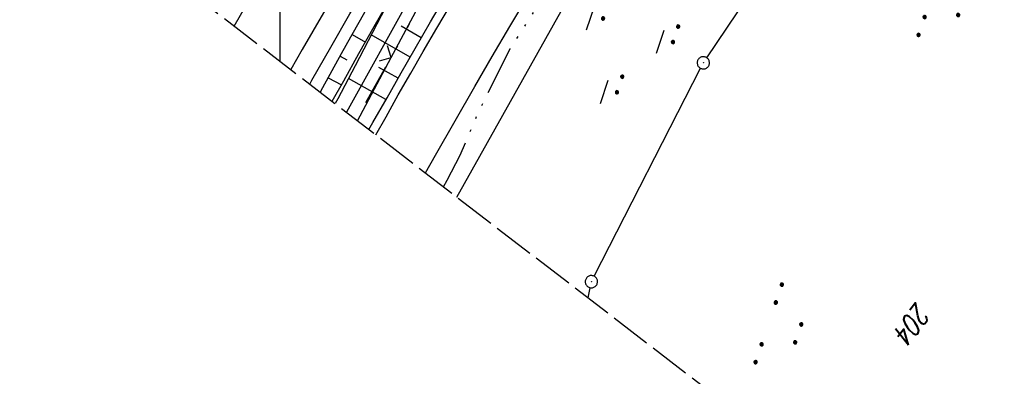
# Model space of a CAD drawing. Extents: x 510908 to 511586, y 472554 to 473315.
# Tile 2 of 34: x 510968 to 511088, y 472619 to 472663. Entities that reach past the tile are written whole.
import ezdxf

# ---------------------------------------------------------------- set-up
doc = ezdxf.new("R2010")
doc.units = 0
doc.header["$LTSCALE"] = 10
doc.header["$MEASUREMENT"] = 0
for name, pattern in [('ACAD_ISO14W100', [25.5, 12, -3, 0.5, -3, 0.5, -3, 0.5, -3]), ('LT00', [0]), ('LT09', [0.54, 0.2, -0.1, 0.02, -0.1, 0.02, -0.1]), ('LT14', [0.6, 0.5, -0.1])]:
    doc.linetypes.add(name, pattern=pattern)
doc.layers.get('0').update_dxf_attribs({"linetype": 'LT00'})
doc.layers.add('-BLATT_93-RAND', color=7, linetype='LT14', plot=False)
for name, color, linetype in [('DFK_AB_L', 21, 'LT00'), ('DFK_AB_P', 7, 'LT00'), ('DFK_FLUR_NR', 250, 'LT00'), ('DFK_NUTZUNG', 250, 'LT00'), ('GEMARKUNGSGRENZE', 3, 'LT09'), ('TELEKOM', 210, 'ACAD_ISO14W100'), ('V93_AFBR_BAB', 250, 'LT00'), ('V93_BOESCH', 250, 'LT00'), ('V93_BOSCHUNG', 250, 'LT00'), ('V93_LD_MARK', 250, 'LT00'), ('V93_RASTER', 250, 'LT00'), ('V93_ZAUN', 40, 'LT00'), ('V94_AFBR_BAB', 250, 'LT00'), ('V94_BOESCH', 250, 'LT00'), ('V94_BOSCHUNG', 250, 'LT00'), ('V94_LD_MARK', 250, 'LT00'), ('V94_ZAUN', 40, 'LT00')]:
    doc.layers.add(name, color=color, linetype=linetype)
doc.styles.get("Standard").update_dxf_attribs({"font": 'romans.shx'})

# ---------------------------------------------------------------- blocks, each defined once
blk = doc.blocks.new('SYMB0003')
at = {"color": 0, "linetype": 'ByBlock'}
for p, q in [((-0.015712, 0), (0.010166, 0.012015)), ((0, -0.021257), (-0.015712, 0)), ((0.010166, 0.012015), (0, -0.021257))]:
    blk.add_line(p, q, dxfattribs=at)
for points in [[(-0.031395, 0.499013), (-0.093691, 0.491144), (-0.154509, 0.475528), (-0.21289, 0.452414), (-0.267913, 0.422164), (-0.318712, 0.385257), (-0.364484, 0.342274), (-0.404509, 0.293893), (-0.438154, 0.240877), (-0.464888, 0.184062), (-0.484292, 0.124345), (-0.496058, 0.062667), (-0.5, 0)], [(-0.5, 0), (-0.496058, -0.062667), (-0.484292, -0.124345), (-0.464888, -0.184062), (-0.438154, -0.240877), (-0.404509, -0.293893), (-0.364485, -0.342274), (-0.318712, -0.385257), (-0.267914, -0.422164), (-0.21289, -0.452414), (-0.154509, -0.475529), (-0.093691, -0.491144), (-0.031395, -0.499014), (0.031395, -0.499014)], [(0.5, 0), (0.496057, 0.062667), (0.484292, 0.124345), (0.464888, 0.184062), (0.438153, 0.240877), (0.404509, 0.293893), (0.364484, 0.342274), (0.318712, 0.385257), (0.267913, 0.422164), (0.21289, 0.452414), (0.154509, 0.475528), (0.093691, 0.491144), (0.031395, 0.499013), (-0.031395, 0.499013)], [(0.031395, -0.499014), (0.093691, -0.491144), (0.154509, -0.475529), (0.21289, -0.452414), (0.267914, -0.422164), (0.318712, -0.385257), (0.364485, -0.342274), (0.404509, -0.293893), (0.438154, -0.240877), (0.464889, -0.184062), (0.484292, -0.124345), (0.496058, -0.062667), (0.5, 0)]]:
    blk.add_lwpolyline(points, dxfattribs=at)
blk = doc.blocks.new('SYMB0024')
at = {"color": 0, "linetype": 'ByBlock'}
for p, q in [((-0.5, 0.5), (0, 0)), ((0, 0), (0.5, 0.5))]:
    blk.add_line(p, q, dxfattribs=at)
blk = doc.blocks.new('SYMB7270')
at = {"color": 0, "linetype": 'ByBlock'}
for p, q in [((-0.215, 0.537919), (-0.215, 0.512081)), ((-0.21, 0.507895), (-0.21, 0.542105)), ((-0.205, 0.544164), (-0.205, 0.505836)), ((-0.2, 0.505204), (-0.2, 0.544796)), ((-0.195, 0.544164), (-0.195, 0.505836)), ((-0.19, 0.507895), (-0.19, 0.542105)), ((-0.185, 0.537919), (-0.185, 0.512081)), ((-0.18, 0.524874), (-0.18, 0.525146)), ((-0.015, 0.537919), (-0.015, 0.512081)), ((-0.01, 0.507895), (-0.01, 0.542105)), ((-0.005, 0.544164), (-0.005, 0.505836)), ((0, 0.505204), (0, 0.544796)), ((0.005, 0.544164), (0.005, 0.505836)), ((0.01, 0.507895), (0.01, 0.542105)), ((0.015, 0.537919), (0.015, 0.512081)), ((0.02, 0.524874), (0.02, 0.525146)), ((-0.1, 0.375), (0.2, 0.375)), ((-1.015, 0.087919), (-1.015, 0.062081)), ((-1.01, 0.057894), (-1.01, 0.092105)), ((-1.005, 0.094164), (-1.005, 0.055836)), ((-1, 0.055203), (-1, 0.094796)), ((-0.995, 0.094164), (-0.995, 0.055836)), ((-0.99, 0.057894), (-0.99, 0.092105)), ((-0.985, 0.087919), (-0.985, 0.062081)), ((-0.98, 0.074874), (-0.98, 0.075145)), ((-0.815, 0.087919), (-0.815, 0.062081)), ((-0.81, 0.057894), (-0.81, 0.092105)), ((-0.805, 0.094164), (-0.805, 0.055836)), ((-0.8, 0.055203), (-0.8, 0.094796)), ((-0.795, 0.094164), (-0.795, 0.055836)), ((-0.79, 0.057894), (-0.79, 0.092105)), ((-0.785, 0.087919), (-0.785, 0.062081)), ((-0.78, 0.074874), (-0.78, 0.075145)), ((0.585, 0.087919), (0.585, 0.062081)), ((0.59, 0.057895), (0.59, 0.092105)), ((0.595, 0.094164), (0.595, 0.055836)), ((0.6, 0.055204), (0.6, 0.094796)), ((0.605, 0.094164), (0.605, 0.055836)), ((0.61, 0.057895), (0.61, 0.092105)), ((0.615, 0.087919), (0.615, 0.062081)), ((0.62, 0.074874), (0.62, 0.075146)), ((0.785, 0.087919), (0.785, 0.062081)), ((0.79, 0.057895), (0.79, 0.092105)), ((0.795, 0.094164), (0.795, 0.055836)), ((0.8, 0.055204), (0.8, 0.094796)), ((0.805, 0.094164), (0.805, 0.055836)), ((0.81, 0.057895), (0.81, 0.092105)), ((0.815, 0.087919), (0.815, 0.062081)), ((0.82, 0.074874), (0.82, 0.075146)), ((-0.9, -0.075), (-0.6, -0.075)), ((0.7, -0.075), (1, -0.075)), ((-0.21, -0.392105), (-0.21, -0.357895)), ((-0.205, -0.355836), (-0.205, -0.394164)), ((-0.2, -0.394796), (-0.2, -0.355204)), ((-0.195, -0.355836), (-0.195, -0.394164)), ((-0.19, -0.392105), (-0.19, -0.357895)), ((-0.01, -0.392105), (-0.01, -0.357895)), ((-0.005, -0.355836), (-0.005, -0.394164)), ((0, -0.394796), (0, -0.355204)), ((0.005, -0.355836), (0.005, -0.394164)), ((0.01, -0.392105), (0.01, -0.357895)), ((-0.215, -0.362081), (-0.215, -0.387919)), ((-0.185, -0.362081), (-0.185, -0.387919)), ((-0.18, -0.375126), (-0.18, -0.374855)), ((-0.015, -0.362081), (-0.015, -0.387919)), ((0.015, -0.362081), (0.015, -0.387919)), ((0.02, -0.375126), (0.02, -0.374855)), ((-0.1, -0.525), (0.2, -0.525))]:
    blk.add_line(p, q, dxfattribs=at)
for points in [[(-0.18, 0.525), (-0.181981, 0.533678), (-0.18753, 0.540637), (-0.19555, 0.544499), (-0.20445, 0.544499), (-0.21247, 0.540637), (-0.218019, 0.533678), (-0.22, 0.525), (-0.218019, 0.516322), (-0.21247, 0.509363), (-0.20445, 0.505501), (-0.19555, 0.505501), (-0.18753, 0.509363), (-0.181981, 0.516322), (-0.18, 0.525)], [(-0.01247, 0.540637), (-0.018019, 0.533678), (-0.02, 0.525), (-0.018019, 0.516322), (-0.01247, 0.509363), (-0.00445, 0.505501)], [(0.00445, 0.544499), (-0.00445, 0.544499), (-0.01247, 0.540637)], [(-0.00445, 0.505501), (0.00445, 0.505501), (0.01247, 0.509363), (0.018019, 0.516322), (0.02, 0.525)], [(0.02, 0.525), (0.018019, 0.533678), (0.01247, 0.540637), (0.00445, 0.544499)], [(-0.98, 0.075), (-0.981981, 0.083678), (-0.98753, 0.090637), (-0.99555, 0.094498), (-1.00445, 0.094498), (-1.01247, 0.090637), (-1.018019, 0.083678), (-1.02, 0.075), (-1.018019, 0.066322), (-1.01247, 0.059363), (-1.00445, 0.055501), (-0.99555, 0.055501), (-0.98753, 0.059363), (-0.981981, 0.066322), (-0.98, 0.075)], [(-0.78, 0.075), (-0.781981, 0.083678), (-0.78753, 0.090637), (-0.79555, 0.094498), (-0.80445, 0.094498), (-0.81247, 0.090637), (-0.818019, 0.083678), (-0.82, 0.075), (-0.818019, 0.066322), (-0.81247, 0.059363), (-0.80445, 0.055501), (-0.79555, 0.055501), (-0.78753, 0.059363), (-0.781981, 0.066322), (-0.78, 0.075)], [(0.62, 0.075), (0.618019, 0.083678), (0.61247, 0.090637), (0.60445, 0.094499), (0.59555, 0.094499), (0.58753, 0.090637), (0.581981, 0.083678), (0.58, 0.075), (0.581981, 0.066322), (0.58753, 0.059363), (0.59555, 0.055501), (0.60445, 0.055501), (0.61247, 0.059363), (0.618019, 0.066322), (0.62, 0.075)], [(0.82, 0.075), (0.818019, 0.083678), (0.81247, 0.090637), (0.80445, 0.094499), (0.79555, 0.094499), (0.78753, 0.090637), (0.781981, 0.083678), (0.78, 0.075), (0.781981, 0.066322), (0.78753, 0.059363), (0.79555, 0.055501), (0.80445, 0.055501), (0.81247, 0.059363), (0.818019, 0.066322), (0.82, 0.075)], [(-0.18, -0.375), (-0.181981, -0.366322), (-0.18753, -0.359363), (-0.19555, -0.355501), (-0.20445, -0.355501), (-0.21247, -0.359363), (-0.218019, -0.366322), (-0.22, -0.375), (-0.218019, -0.383678), (-0.21247, -0.390637), (-0.20445, -0.394499), (-0.19555, -0.394499), (-0.18753, -0.390637), (-0.181981, -0.383678), (-0.18, -0.375)], [(-0.01247, -0.359363), (-0.018019, -0.366322), (-0.02, -0.375), (-0.018019, -0.383678), (-0.01247, -0.390637), (-0.00445, -0.394499)], [(0.00445, -0.355501), (-0.00445, -0.355501), (-0.01247, -0.359363)], [(0.02, -0.375), (0.018019, -0.366322), (0.01247, -0.359363), (0.00445, -0.355501)], [(-0.00445, -0.394499), (0.00445, -0.394499), (0.01247, -0.390637), (0.018019, -0.383678), (0.02, -0.375)]]:
    blk.add_lwpolyline(points, dxfattribs=at)
blk = doc.blocks.new('SYMB7111')
at = {"color": 0, "linetype": 'ByBlock'}
for p, q in [((-0.13, 0.202919), (-0.13, 0.177081)), ((-0.125, 0.172895), (-0.125, 0.207105)), ((-0.12, 0.209164), (-0.12, 0.170836)), ((-0.115, 0.170204), (-0.115, 0.209796)), ((-0.11, 0.209164), (-0.11, 0.170836)), ((-0.105, 0.172895), (-0.105, 0.207105)), ((-0.1, 0.202919), (-0.1, 0.177081)), ((-0.095, 0.189874), (-0.095, 0.190146)), ((0.1, 0.202919), (0.1, 0.177081)), ((0.105, 0.172895), (0.105, 0.207105)), ((0.11, 0.209164), (0.11, 0.170836)), ((0.115, 0.170204), (0.115, 0.209796)), ((0.12, 0.209164), (0.12, 0.170836)), ((0.125, 0.172895), (0.125, 0.207105)), ((0.13, 0.202919), (0.13, 0.177081)), ((0.135, 0.189874), (0.135, 0.190146)), ((-0.515, -0.177081), (-0.515, -0.202919)), ((-0.51, -0.207105), (-0.51, -0.172895)), ((-0.505, -0.170836), (-0.505, -0.209164)), ((-0.5, -0.209796), (-0.5, -0.170204)), ((-0.495, -0.170836), (-0.495, -0.209164)), ((-0.49, -0.207105), (-0.49, -0.172895)), ((-0.485, -0.177081), (-0.485, -0.202919)), ((-0.48, -0.190126), (-0.48, -0.189854)), ((-0.285, -0.177081), (-0.285, -0.202919)), ((-0.28, -0.207105), (-0.28, -0.172895)), ((-0.275, -0.170836), (-0.275, -0.209164)), ((-0.27, -0.209796), (-0.27, -0.170204)), ((-0.265, -0.170836), (-0.265, -0.209164)), ((-0.26, -0.207105), (-0.26, -0.172895)), ((-0.255, -0.177081), (-0.255, -0.202919)), ((-0.25, -0.190126), (-0.25, -0.189854)), ((0.255, -0.177081), (0.255, -0.202919)), ((0.26, -0.207105), (0.26, -0.172895)), ((0.265, -0.170836), (0.265, -0.209164)), ((0.27, -0.209796), (0.27, -0.170204)), ((0.275, -0.170836), (0.275, -0.209164)), ((0.28, -0.207105), (0.28, -0.172895)), ((0.285, -0.177081), (0.285, -0.202919)), ((0.29, -0.190126), (0.29, -0.189854)), ((0.485, -0.177081), (0.485, -0.202919)), ((0.49, -0.207105), (0.49, -0.172895)), ((0.495, -0.170836), (0.495, -0.209164)), ((0.5, -0.209796), (0.5, -0.170204)), ((0.505, -0.170836), (0.505, -0.209164)), ((0.51, -0.207105), (0.51, -0.172895)), ((0.515, -0.177081), (0.515, -0.202919)), ((0.52, -0.190126), (0.52, -0.189854))]:
    blk.add_line(p, q, dxfattribs=at)
for points in [[(-0.095, 0.19), (-0.096981, 0.198678), (-0.10253, 0.205637), (-0.11055, 0.209499), (-0.11945, 0.209499), (-0.12747, 0.205637), (-0.133019, 0.198678), (-0.135, 0.19), (-0.133019, 0.181322), (-0.12747, 0.174363), (-0.11945, 0.170501), (-0.11055, 0.170501), (-0.10253, 0.174363), (-0.096981, 0.181322), (-0.095, 0.19)], [(0.135, 0.19), (0.133019, 0.198678), (0.12747, 0.205637), (0.11945, 0.209499), (0.11055, 0.209499), (0.10253, 0.205637), (0.096981, 0.198678), (0.095, 0.19), (0.096981, 0.181322), (0.10253, 0.174363), (0.11055, 0.170501), (0.11945, 0.170501), (0.12747, 0.174363), (0.133019, 0.181322), (0.135, 0.19)], [(-0.48, -0.19), (-0.481981, -0.181322), (-0.48753, -0.174363), (-0.49555, -0.170501), (-0.50445, -0.170501), (-0.51247, -0.174363), (-0.518019, -0.181322), (-0.52, -0.19), (-0.518019, -0.198678), (-0.51247, -0.205637), (-0.50445, -0.209499), (-0.49555, -0.209499), (-0.48753, -0.205637), (-0.481981, -0.198678), (-0.48, -0.19)], [(-0.25, -0.19), (-0.251981, -0.181322), (-0.25753, -0.174363), (-0.26555, -0.170501), (-0.27445, -0.170501), (-0.28247, -0.174363), (-0.288019, -0.181322), (-0.29, -0.19), (-0.288019, -0.198678), (-0.28247, -0.205637), (-0.27445, -0.209499), (-0.26555, -0.209499), (-0.25753, -0.205637), (-0.251981, -0.198678), (-0.25, -0.19)], [(0.29, -0.19), (0.288019, -0.181322), (0.28247, -0.174363), (0.27445, -0.170501), (0.26555, -0.170501), (0.25753, -0.174363), (0.251981, -0.181322), (0.25, -0.19), (0.251981, -0.198678), (0.25753, -0.205637), (0.26555, -0.209499), (0.27445, -0.209499), (0.28247, -0.205637), (0.288019, -0.198678), (0.29, -0.19)], [(0.52, -0.19), (0.518019, -0.181322), (0.51247, -0.174363), (0.50445, -0.170501), (0.49555, -0.170501), (0.48753, -0.174363), (0.481981, -0.181322), (0.48, -0.19), (0.481981, -0.198678), (0.48753, -0.205637), (0.49555, -0.209499), (0.50445, -0.209499), (0.51247, -0.205637), (0.518019, -0.198678), (0.52, -0.19)]]:
    blk.add_lwpolyline(points, dxfattribs=at)

msp = doc.modelspace()

# ---------------------------------------------------------------- linework, layer by layer
at = {"layer": '-BLATT_93-RAND'}
msp.add_lwpolyline([(511358.83, 473315.34), (510907.64, 472728.79), (511135.12, 472553.81), (511586.31, 473140.35), (511358.83, 473315.34)], dxfattribs=at)
at = {"layer": 'DFK_AB_L'}
for p, q in [((511030.29, 472691.4), (511008.12, 472651.5)), ((511052.1, 472658.15), (511074.02, 472690.79)), ((511021.61, 472641.13), (511045.11, 472683.17)), ((511038.36, 472631.45), (511051.34, 472656.86)), ((511037.62, 472628.81), (511037.87, 472630.04))]:
    msp.add_line(p, q, dxfattribs=at)
at = {"layer": 'GEMARKUNGSGRENZE', "ltscale": 2.5, "flags": 128}
msp.add_lwpolyline([(511338.82, 472915.91), (511340.72, 472885.88), (511337.39, 472885.57), (511309.65, 472881.53), (511259.85, 472877.77), (511252.99, 472872.45), (511243.28, 472879.23), (511234.25, 472878.22), (511233.26, 472867.44), (511216.03, 472862.71), (511207.8, 472857.96), (511191.39, 472853.61), (511190.75, 472855.64), (511140.81, 472836.03), (511125.01, 472817.8), (511083.65, 472766.59), (511031.93, 472691.27), (511009.32, 472650.58)], dxfattribs=at)
at = {"layer": 'TELEKOM', "ltscale": 0.05, "flags": 128}
msp.add_lwpolyline([(511019.97, 472642.39), (511020.44, 472643.2), (511022.02, 472646.24), (511024.13, 472651.25), (511028.1, 472659.23), (511033.92, 472668.24), (511039.2, 472676.62), (511044.42, 472684.4), (511051.03, 472694.02), (511057.11, 472702.99), (511061.74, 472709.89), (511067.22, 472717.54), (511072.83, 472725.19), (511085.34, 472741.25), (511094.09, 472752.55), (511098.91, 472758.53), (511103.08, 472764), (511107.62, 472769.18), (511110.41, 472772.2), (511113.88, 472775.81), (511119.8, 472781.77), (511125.36, 472787.69), (511130.24, 472792.72), (511134.54, 472796.27), (511139.79, 472800.63), (511143.29, 472803.18), (511146.47, 472805.77), (511153.21, 472810.06), (511159.36, 472814.12), (511167.37, 472818.88), (511171.89, 472821.4), (511179.29, 472825.39), (511183.3, 472827.35), (511189.59, 472830.16), (511195.22, 472832.38), (511199.37, 472833.86), (511204.62, 472835.85), (511210.47, 472837.7), (511222.28, 472841.17), (511251.5, 472848.85), (511287.82, 472856.06), (511307.78, 472859.88), (511326.59, 472862.48), (511361.46, 472866.27), (511376.39, 472867.46)], dxfattribs=at)
at = {"layer": 'V93_AFBR_BAB'}
for points in [[(511017.79, 472644.07), (511019, 472646.25), (511021.38, 472650.45), (511023.78, 472654.64), (511025.92, 472658.31), (511028.07, 472661.97), (511030.24, 472665.61)], [(511011.73, 472648.72), (511012.96, 472650.94), (511014.46, 472653.6), (511015.97, 472656.25), (511017.49, 472658.9), (511019.16, 472661.75), (511020.84, 472664.59)], [(510994.44, 472662.02), (510995.19, 472663.35)], [(511003.65, 472654.94), (511003.91, 472655.41), (511006.22, 472659.46), (511008.55, 472663.5)]]:
    msp.add_lwpolyline(points, dxfattribs=at)
at = {"layer": 'V93_BOESCH'}
for points in [[(511025.25, 472687.66), (511023.76, 472685.37), (511022.27, 472683.07), (511020.79, 472680.77), (511019.31, 472678.47), (511017.85, 472676.16), (511016.4, 472673.84), (511014.96, 472671.51), (511013.54, 472669.17), (511012.15, 472666.82), (511010.96, 472664.78), (511009.79, 472662.73), (511008.64, 472660.67), (511007.49, 472658.61), (511006.35, 472656.54), (511005.22, 472654.47), (511004.94, 472653.95)], [(511006.39, 472652.83), (511007.8, 472655.35), (511009.66, 472658.66), (511011.52, 472661.97), (511013.39, 472665.28)], [(511013.39, 472665.28), (511011.29, 472661.23), (511009.19, 472657.18), (511007.08, 472653.13), (511006.77, 472652.54)], [(511010.87, 472649.38), (511011.36, 472650.25), (511013.08, 472653.27), (511014.8, 472656.29), (511016.53, 472659.3), (511018.39, 472662.53), (511020.26, 472665.76)]]:
    msp.add_lwpolyline(points, dxfattribs=at)
at = {"layer": 'V93_BOSCHUNG'}
for p, q in [((511017.24, 472660.59), (511014.81, 472662.01)), ((511008.81, 472660.98), (511010.44, 472660.06)), ((511015.92, 472658.24), (511011.15, 472660.97)), ((511007.35, 472658.35), (511008.16, 472657.9)), ((511014.44, 472655.65), (511012.1, 472656.97)), ((511005.9, 472655.71), (511007.51, 472654.84)), ((511012.95, 472653.05), (511008.38, 472655.63))]:
    msp.add_line(p, q, dxfattribs=at)
at = {"layer": 'V93_LD_MARK'}
msp.add_lwpolyline([(511063.31, 472753.84), (511057.77, 472745.99), (511052.3, 472738.1), (511046.89, 472730.16), (511042.23, 472723.21), (511037.63, 472716.23), (511033.08, 472709.21), (511028.57, 472702.16), (511024.13, 472695.07), (511019.74, 472687.96), (511015.4, 472680.8), (511011.12, 472673.62), (511006.9, 472666.4), (511002.74, 472659.15), (511001.36, 472656.7)], dxfattribs=at)
at = {"layer": 'V93_RASTER'}
msp.add_line((511000, 472676.25), (511000, 472657.75), dxfattribs=at)
at = {"layer": 'V93_ZAUN'}
for p, q in [((511013.58, 472658.2), (511020.62, 472671.44)), ((511009.47, 472650.46), (511013.58, 472658.2))]:
    msp.add_line(p, q, dxfattribs=at)
at = {"layer": 'V94_AFBR_BAB'}
for points in [[(510994.44, 472662.02), (510995.19, 472663.35), (510997.13, 472666.73), (510999.08, 472670.1), (511001.05, 472673.47), (511003.58, 472677.78), (511006.14, 472682.09), (511008.71, 472686.39), (511011.31, 472690.67), (511013.92, 472694.94), (511016.38, 472698.93), (511018.87, 472702.9), (511021.37, 472706.87), (511023.88, 472710.82), (511026.02, 472714.15)], [(511003.65, 472654.94), (511003.91, 472655.41), (511006.22, 472659.46), (511008.55, 472663.5), (511010.89, 472667.54), (511012.95, 472671.06), (511015.03, 472674.59), (511017.12, 472678.1), (511019.22, 472681.61), (511021.33, 472685.11), (511023.47, 472688.59), (511025.49, 472691.87), (511027.52, 472695.13), (511029.57, 472698.39), (511031.64, 472701.63), (511033.71, 472704.87), (511035.8, 472708.11), (511038.76, 472712.66)], [(511011.73, 472648.72), (511012.96, 472650.94), (511014.46, 472653.6), (511015.97, 472656.25), (511017.49, 472658.9), (511019.16, 472661.75), (511020.84, 472664.59), (511022.54, 472667.42), (511024.25, 472670.24), (511025.97, 472673.05), (511027.71, 472675.86), (511029.45, 472678.67), (511031.19, 472681.47), (511032.94, 472684.27), (511035.1, 472687.71), (511037.26, 472691.15), (511039.42, 472694.59), (511041.59, 472698.03), (511043.76, 472701.46), (511045.95, 472704.88), (511048.14, 472708.3), (511050.12, 472711.34)], [(511017.79, 472644.07), (511019, 472646.25), (511021.38, 472650.45), (511023.78, 472654.64), (511025.92, 472658.31), (511028.07, 472661.97), (511030.24, 472665.61), (511032.43, 472669.25), (511034.63, 472672.88), (511036.85, 472676.5), (511039.08, 472680.11), (511043.21, 472686.72), (511047.37, 472693.31), (511051.58, 472699.87), (511055.83, 472706.4), (511058.44, 472710.36)]]:
    msp.add_lwpolyline(points, dxfattribs=at)
at = {"layer": 'V94_BOESCH'}
for points in [[(511010.87, 472649.38), (511011.36, 472650.25), (511013.08, 472653.27), (511014.8, 472656.29), (511016.53, 472659.3), (511018.39, 472662.53), (511020.26, 472665.76), (511022.13, 472668.99), (511024.02, 472672.21), (511025.92, 472675.42), (511027.83, 472678.62), (511029.76, 472681.81), (511031.7, 472685), (511033.85, 472688.46), (511036.01, 472691.91), (511038.2, 472695.34), (511040.4, 472698.77), (511042.62, 472702.18), (511044.86, 472705.59), (511047.1, 472708.99), (511048.77, 472711.49)], [(511025.25, 472687.66), (511023.76, 472685.37), (511022.27, 472683.07), (511020.79, 472680.77), (511019.31, 472678.47), (511017.85, 472676.16), (511016.4, 472673.84), (511014.96, 472671.51), (511013.54, 472669.17), (511012.15, 472666.82), (511010.96, 472664.78), (511009.79, 472662.73), (511008.64, 472660.67), (511007.49, 472658.61), (511006.35, 472656.54), (511005.22, 472654.47), (511004.94, 472653.95)], [(511006.39, 472652.83), (511007.8, 472655.35), (511009.66, 472658.66), (511011.52, 472661.97), (511013.39, 472665.28)], [(511013.39, 472665.28), (511011.29, 472661.23), (511009.19, 472657.18), (511007.08, 472653.13), (511006.77, 472652.54)]]:
    msp.add_lwpolyline(points, dxfattribs=at)
at = {"layer": 'V94_BOSCHUNG'}
for p, q in [((511017.24, 472660.59), (511014.81, 472662.01)), ((511008.81, 472660.98), (511010.44, 472660.06)), ((511015.92, 472658.24), (511011.15, 472660.97)), ((511007.35, 472658.35), (511008.16, 472657.9)), ((511014.44, 472655.65), (511012.1, 472656.97)), ((511005.9, 472655.71), (511007.51, 472654.84)), ((511012.95, 472653.05), (511008.38, 472655.63))]:
    msp.add_line(p, q, dxfattribs=at)
at = {"layer": 'V94_LD_MARK'}
msp.add_lwpolyline([(511035.56, 472713.03), (511033.08, 472709.21), (511028.57, 472702.16), (511024.13, 472695.07), (511019.74, 472687.96), (511015.4, 472680.8), (511011.12, 472673.62), (511006.9, 472666.4), (511002.74, 472659.15), (511001.36, 472656.7)], dxfattribs=at)
at = {"layer": 'V94_ZAUN'}
for p, q in [((511013.58, 472658.2), (511020.62, 472671.44)), ((511009.47, 472650.46), (511013.58, 472658.2))]:
    msp.add_line(p, q, dxfattribs=at)

# ---------------------------------------------------------------- block references
at = {"layer": 'DFK_AB_P', "xscale": 1.499999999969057, "yscale": 1.5, "zscale": 1.5, "rotation": 251.2881100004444}
for p in [(511051.68, 472657.53), (511038.02, 472630.78)]:
    msp.add_blockref('SYMB0003', p, dxfattribs=at)
at = {"layer": 'DFK_NUTZUNG', "yscale": 10, "zscale": 10, "rotation": 251.28826}
for name, p, xscale in [('SYMB7270', (511043, 472661.75), 10), ('SYMB7111', (511081.35, 472665.07), 9.999999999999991), ('SYMB7111', (511061.46, 472625.07), 9.99999999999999)]:
    msp.add_blockref(name, p, dxfattribs=dict(at, xscale=xscale))
at = {"layer": 'V93_ZAUN', "xscale": 2.099999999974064, "yscale": 2.100000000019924, "zscale": 2.1, "rotation": 62.01954219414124}
msp.add_blockref('SYMB0024', (511013.58, 472658.2), dxfattribs=at)
at = {"layer": 'V94_ZAUN', "xscale": 2.100000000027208, "yscale": 2.099999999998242, "zscale": 2.1, "rotation": 62.02069399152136}
msp.add_blockref('SYMB0024', (511013.58, 472658.2), dxfattribs=at)

# ---------------------------------------------------------------- texts
at = {"layer": 'DFK_FLUR_NR', "oblique": 13.754, "width": 0.75}
msp.add_text('204', height=2.5, rotation=232.4313, dxfattribs=at).set_placement((511077.71, 472628.4))

doc.saveas('drawing.dxf')
